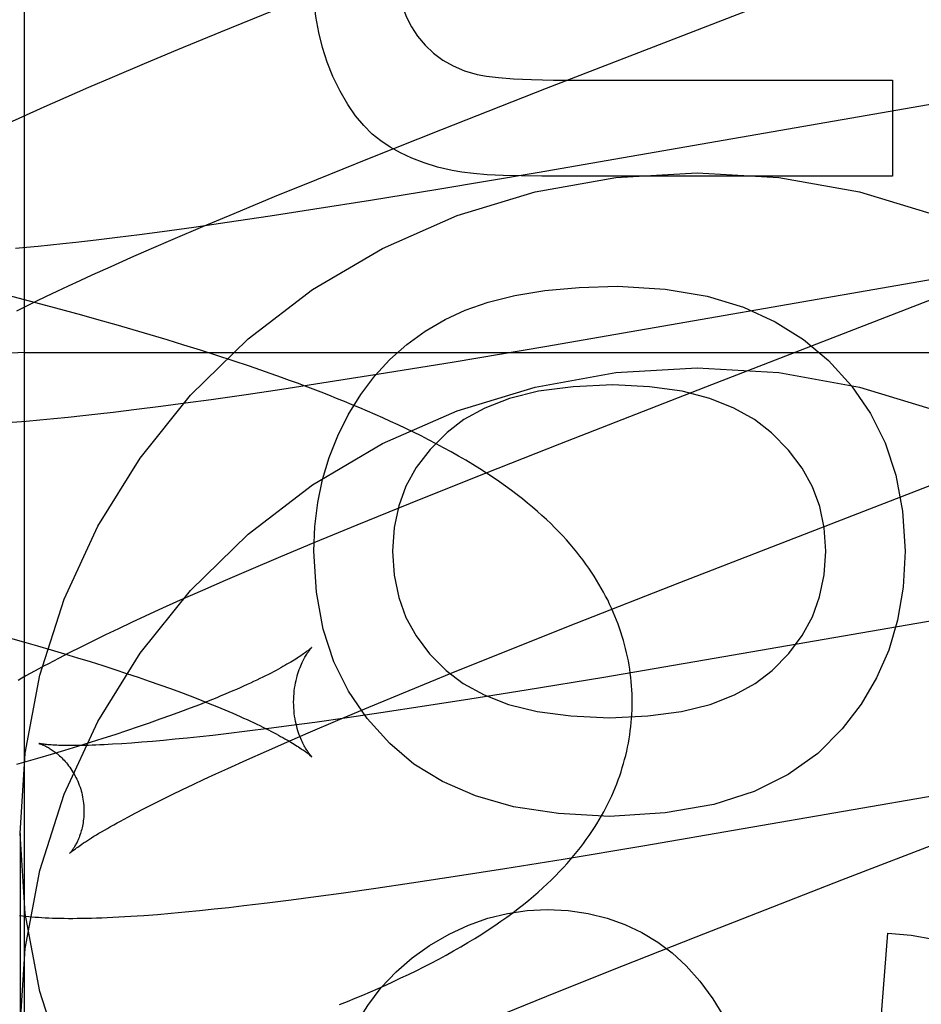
# Model space of a CAD drawing. Header units: inches. Extents: x 0 to 270, y 0 to 175.
# Tile 34 of 81: x 91.015 to 91.119, y 89.42 to 89.533. Entities that reach past the tile are written whole.
import ezdxf

# ---------------------------------------------------------------- set-up
doc = ezdxf.new("R2010")
doc.units = ezdxf.units.IN
doc.header["$LTSCALE"] = 14.8412698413
doc.header["$MEASUREMENT"] = 0
doc.linetypes.add('HIDDEN', pattern=[0.2, 0.1, -0.1])
doc.layers.add('DEFAULT_2', color=8, linetype='HIDDEN')

msp = doc.modelspace()

# ---------------------------------------------------------------- linework, layer by layer
at = {"layer": 'DEFAULT_2', "color": 8, "linetype": 'HIDDEN'}
for p, q in [((91.01585987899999, 86.1356756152), (91.01585987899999, 91.6361796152)), ((91.07597789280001, 89.52530978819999), (91.1115772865, 89.53910514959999)), ((91.0445738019, 89.5342766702), (91.03842820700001, 89.531775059)), ((91.03842820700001, 89.531775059), (91.03348013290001, 89.5297307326)), ((91.03348013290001, 89.5297307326), (91.0296483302, 89.5281249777)), ((91.0296483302, 89.5281249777), (91.0259382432, 89.5265476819)), ((91.0259382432, 89.5265476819), (91.023240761, 89.5253845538)), ((91.07968044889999, 89.5262382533), (91.1158400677, 89.5262382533)), ((91.1158400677, 89.5262382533), (91.1158400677, 89.5151878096)), ((91.023240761, 89.5253845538), (91.0206177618, 89.5242382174)), ((91.0639893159, 89.5206011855), (91.07597789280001, 89.52530978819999)), ((91.1305780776, 89.5252475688), (91.07490300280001, 89.5155761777)), ((91.0206177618, 89.5242382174), (91.01807426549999, 89.5231100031)), ((91.01807426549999, 89.5231100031), (91.01561913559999, 89.52200299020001)), ((91.01561913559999, 89.52200299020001), (91.0140267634, 89.5212741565)), ((91.055587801, 89.51725511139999), (91.0639893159, 89.5206011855)), ((91.04952535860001, 89.5148074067), (91.055587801, 89.51725511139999)), ((91.044661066, 89.5128176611), (91.04952535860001, 89.5148074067)), ((91.07490300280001, 89.5155761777), (91.06345272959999, 89.513645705)), ((91.1158400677, 89.5151878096), (91.07544443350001, 89.5151878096)), ((91.06345272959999, 89.513645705), (91.05570463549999, 89.51237610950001)), ((91.0399905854, 89.5108805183), (91.044661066, 89.5128176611)), ((91.05570463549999, 89.51237610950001), (91.04929302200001, 89.5113556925)), ((91.0364079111, 89.5093731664), (91.0399905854, 89.5108805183)), ((91.044141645, 89.5105606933), (91.03918793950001, 89.5098217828)), ((91.04929302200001, 89.5113556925), (91.044141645, 89.5105606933)), ((91.0353817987, 89.509274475), (91.03172686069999, 89.5087687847)), ((91.032973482, 89.50790729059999), (91.0364079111, 89.5093731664)), ((91.03918793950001, 89.5098217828), (91.0353817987, 89.509274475)), ((91.0265518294, 89.5080932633), (91.0241126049, 89.5077947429)), ((91.0290914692, 89.50841822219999), (91.0265518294, 89.5080932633)), ((91.03172686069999, 89.5087687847), (91.0290914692, 89.50841822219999)), ((91.0161005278, 89.5069368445), (91.014812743, 89.50682195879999)), ((91.01744229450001, 89.5070644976), (91.0161005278, 89.5069368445)), ((91.01883672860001, 89.50720486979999), (91.01744229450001, 89.5070644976)), ((91.0202824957, 89.50735787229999), (91.01883672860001, 89.50720486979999)), ((91.0217782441, 89.5075233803), (91.0202824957, 89.50735787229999)), ((91.0241126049, 89.5077947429), (91.0217782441, 89.5075233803)), ((91.028122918, 89.50579423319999), (91.0305013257, 89.50683728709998)), ((91.0305013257, 89.50683728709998), (91.032973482, 89.50790729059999)), ((91.0258426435, 89.5047797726), (91.028122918, 89.50579423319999)), ((91.0236647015, 89.5037955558), (91.0258426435, 89.5047797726)), ((91.07580647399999, 89.4955399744), (91.1316965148, 89.50524783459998)), ((91.02227173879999, 89.50315711), (91.0236647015, 89.5037955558)), ((91.0196330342, 89.5019252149), (91.02092745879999, 89.50253347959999)), ((91.02092745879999, 89.50253347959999), (91.02227173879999, 89.50315711)), ((91.01644731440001, 89.5007628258), (91.0134099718, 89.5015565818)), ((91.0171985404, 89.5007572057), (91.01838963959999, 89.5013329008)), ((91.01838963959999, 89.5013329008), (91.0196330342, 89.5019252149)), ((91.12203902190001, 89.5015951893), (91.0943021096, 89.49085963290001)), ((91.0149775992, 89.49965825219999), (91.01606087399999, 89.50019878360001)), ((91.01606087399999, 89.50019878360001), (91.0171985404, 89.5007572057)), ((91.0194658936, 89.4999568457), (91.01644731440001, 89.5007628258)), ((91.0224631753, 89.4991379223), (91.0194658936, 89.4999568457)), ((91.0244487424, 89.4985842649), (91.0224631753, 89.4991379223)), ((91.02642360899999, 89.49802406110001), (91.0244487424, 89.4985842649)), ((91.02838714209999, 89.49745699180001), (91.02642360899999, 89.49802406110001)), ((91.0303386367, 89.4968827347), (91.02838714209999, 89.49745699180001)), ((91.0322773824, 89.4963009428), (91.0303386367, 89.4968827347)), ((91.0342028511, 89.495711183), (91.0322773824, 89.4963009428)), ((91.0361147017, 89.4951129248), (91.0342028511, 89.495711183)), ((91.0653476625, 89.4937849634), (91.07580647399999, 89.4955399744)), ((91.01585987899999, 89.4948514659), (91.51585987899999, 89.4948514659)), ((91.03801258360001, 89.4945055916), (91.0361147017, 89.4951129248)), ((91.0398963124, 89.49388849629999), (91.03801258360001, 89.4945055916)), ((91.0417659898, 89.493260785), (91.0398963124, 89.49388849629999)), ((91.0436217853, 89.4926214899), (91.0417659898, 89.493260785)), ((91.05743042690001, 89.4924942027), (91.0653476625, 89.4937849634)), ((91.05084231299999, 89.4914530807), (91.05743042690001, 89.4924942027)), ((91.04551674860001, 89.49063895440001), (91.05084231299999, 89.4914530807)), ((91.0373545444, 89.4894521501), (91.04137747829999, 89.4900267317)), ((91.04137747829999, 89.4900267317), (91.04551674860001, 89.49063895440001)), ((91.0943021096, 89.49085963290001), (91.07749421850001, 89.4843034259)), ((91.0287699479, 89.4883113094), (91.0315583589, 89.488667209)), ((91.0315583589, 89.488667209), (91.0344196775, 89.4890477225)), ((91.0344196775, 89.4890477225), (91.0373545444, 89.4894521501)), ((91.02088027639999, 89.48740508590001), (91.0225636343, 89.48758376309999)), ((91.0225636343, 89.48758376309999), (91.0242895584, 89.4877759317)), ((91.0242895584, 89.4877759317), (91.0260550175, 89.48798099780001)), ((91.0260550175, 89.48798099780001), (91.0287699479, 89.4883113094)), ((91.0160356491, 89.4869485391), (91.0176269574, 89.4870879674)), ((91.0176269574, 89.4870879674), (91.0192382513, 89.4872400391)), ((91.0192382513, 89.4872400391), (91.02088027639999, 89.48740508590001)), ((91.07749421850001, 89.4843034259), (91.0676699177, 89.48041652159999)), ((91.1125448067, 89.4765785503), (91.1344022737, 89.4850479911)), ((91.0676699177, 89.48041652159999), (91.06026414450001, 89.4774449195)), ((91.06026414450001, 89.4774449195), (91.0541265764, 89.4749459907)), ((91.0913633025, 89.46836037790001), (91.1125448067, 89.4765785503)), ((91.0541265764, 89.4749459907), (91.049185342, 89.4729039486)), ((91.049185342, 89.4729039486), (91.04535902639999, 89.47130002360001)), ((91.04535902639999, 89.47130002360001), (91.04165444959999, 89.4697245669)), ((91.04165444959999, 89.4697245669), (91.03896054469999, 89.4685625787)), ((91.03896054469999, 89.4685625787), (91.0363429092, 89.4674181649)), ((91.0794151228, 89.46366559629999), (91.0913633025, 89.46836037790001)), ((91.14520226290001, 89.46825778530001), (91.0953058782, 89.4595761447)), ((91.0363429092, 89.4674181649), (91.0338026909, 89.4662909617)), ((91.0338026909, 89.4662909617), (91.0313437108, 89.4651817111)), ((91.0313437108, 89.4651817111), (91.0297540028, 89.464453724)), ((91.0282011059, 89.46373325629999), (91.0266781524, 89.4630166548)), ((91.0297540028, 89.464453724), (91.0282011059, 89.46373325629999)), ((91.0266781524, 89.4630166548), (91.02518222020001, 89.462301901)), ((91.0710462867, 89.4603305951), (91.0794151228, 89.46366559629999)), ((91.0132979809, 89.4622174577), (91.015753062, 89.4615211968)), ((91.015753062, 89.4615211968), (91.0173528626, 89.4610581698)), ((91.0237249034, 89.46159388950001), (91.0223274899, 89.46090264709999)), ((91.02518222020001, 89.462301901), (91.0237249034, 89.46159388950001)), ((91.0173528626, 89.4610581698), (91.0189215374, 89.4605964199)), ((91.0189215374, 89.4605964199), (91.0204578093, 89.4601362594)), ((91.0223274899, 89.46090264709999), (91.02100690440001, 89.4602367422)), ((91.0650097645, 89.4578916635), (91.0710462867, 89.4603305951)), ((91.02100690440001, 89.4602367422), (91.01976828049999, 89.459599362)), ((91.0204578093, 89.4601362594), (91.0219605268, 89.4596779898)), ((91.0219605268, 89.4596779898), (91.02342862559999, 89.4592219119)), ((91.02342862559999, 89.4592219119), (91.0248611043, 89.4587683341)), ((91.0953058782, 89.4595761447), (91.0825873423, 89.457412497)), ((91.0248611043, 89.4587683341), (91.0262570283, 89.45831757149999)), ((91.0262570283, 89.45831757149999), (91.0276155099, 89.45786995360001)), ((91.0276155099, 89.45786995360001), (91.0289357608, 89.4574258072)), ((91.0289357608, 89.4574258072), (91.0302171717, 89.45698542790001)), ((91.0302171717, 89.45698542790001), (91.03145878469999, 89.45654926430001)), ((91.0601677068, 89.4559094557), (91.0650097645, 89.4578916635)), ((91.0825873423, 89.457412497), (91.0736373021, 89.45593232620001)), ((91.03145878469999, 89.45654926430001), (91.03265873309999, 89.4561181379)), ((91.03265873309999, 89.4561181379), (91.0338153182, 89.4556928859)), ((91.055519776, 89.4539799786), (91.0601677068, 89.4559094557)), ((91.0736373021, 89.45593232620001), (91.0671541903, 89.4548906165)), ((91.0338153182, 89.4556928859), (91.0349283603, 89.4552738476)), ((91.0349283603, 89.4552738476), (91.0359983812, 89.45486112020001)), ((91.037031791, 89.4546702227), (91.0360051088, 89.4542641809)), ((91.0671541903, 89.4548906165), (91.0619334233, 89.4540754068)), ((91.0349350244, 89.45385136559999), (91.0338215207, 89.4534320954)), ((91.0360051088, 89.4542641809), (91.0349350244, 89.45385136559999)), ((91.0519553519, 89.4524788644), (91.055519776, 89.4539799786)), ((91.0619334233, 89.4540754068), (91.0569017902, 89.45331418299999)), ((91.03146529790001, 89.4525757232), (91.03022443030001, 89.4521397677)), ((91.03266469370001, 89.4530067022), (91.03146529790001, 89.4525757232)), ((91.0338215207, 89.4534320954), (91.03266469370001, 89.4530067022)), ((91.0485392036, 89.45101927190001), (91.0519553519, 89.4524788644)), ((91.0530270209, 89.4527475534), (91.0492979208, 89.45222130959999)), ((91.0569017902, 89.45331418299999), (91.0530270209, 89.4527475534)), ((91.02762268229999, 89.45125510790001), (91.0262641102, 89.45080741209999)), ((91.02894317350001, 89.4516993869), (91.02762268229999, 89.45125510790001)), ((91.03022443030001, 89.4521397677), (91.02894317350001, 89.4516993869)), ((91.0440013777, 89.4515128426), (91.04149675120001, 89.4511969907)), ((91.0466033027, 89.4518545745), (91.0440013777, 89.4515128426)), ((91.0492979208, 89.45222130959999), (91.0466033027, 89.4518545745)), ((91.02486833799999, 89.4503566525), (91.02343602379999, 89.449903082)), ((91.0262641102, 89.45080741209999), (91.02486833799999, 89.4503566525)), ((91.03187788, 89.4501444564), (91.03059125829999, 89.4500297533)), ((91.0332184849, 89.45027191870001), (91.03187788, 89.4501444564)), ((91.03461174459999, 89.4504120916), (91.0332184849, 89.45027191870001)), ((91.0360562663, 89.4505648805), (91.03461174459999, 89.4504120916)), ((91.03755073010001, 89.45073016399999), (91.0360562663, 89.4505648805)), ((91.0390938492, 89.45090779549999), (91.03755073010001, 89.45073016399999)), ((91.04149675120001, 89.4511969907), (91.0390938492, 89.45090779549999)), ((91.0460807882, 89.4499540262), (91.0485392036, 89.45101927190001)), ((91.0204649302, 89.44898856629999), (91.0189284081, 89.4485282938)), ((91.0219678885, 89.44944694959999), (91.0204649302, 89.44898856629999)), ((91.02343602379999, 89.449903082), (91.0219678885, 89.44944694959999)), ((91.0281848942, 89.44983855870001), (91.0270681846, 89.4497619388)), ((91.02935981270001, 89.4499278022), (91.0281848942, 89.44983855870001)), ((91.03059125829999, 89.4500297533), (91.02935981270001, 89.4499278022)), ((91.0437160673, 89.44891574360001), (91.0460807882, 89.4499540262)), ((91.0189284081, 89.4485282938), (91.0173596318, 89.44806647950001)), ((91.0392849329, 89.4469266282), (91.0414493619, 89.4479060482)), ((91.0414493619, 89.4479060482), (91.0437160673, 89.44891574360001)), ((91.03790087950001, 89.4462913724), (91.0392849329, 89.4469266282)), ((91.0870907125, 89.43798673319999), (91.1432103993, 89.4477225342)), ((91.0352797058, 89.44506583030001), (91.0365654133, 89.445670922)), ((91.0365654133, 89.445670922), (91.03790087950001, 89.4462913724)), ((91.0328624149, 89.443904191), (91.0340449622, 89.4444767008)), ((91.0340449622, 89.4444767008), (91.0352797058, 89.44506583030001)), ((91.13770352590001, 89.4447550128), (91.1099826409, 89.4340257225)), ((91.03065813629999, 89.44281155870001), (91.0317331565, 89.44334893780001)), ((91.0317331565, 89.44334893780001), (91.0328624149, 89.443904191)), ((91.0286759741, 89.4417939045), (91.0296385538, 89.44229285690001)), ((91.0296385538, 89.44229285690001), (91.03065813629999, 89.44281155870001)), ((91.027771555, 89.4413156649), (91.0286759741, 89.4417939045)), ((91.015359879, 89.4394288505), (91.015359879, 89.4169368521)), ((91.0778978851, 89.4364609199), (91.0870907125, 89.43798673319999)), ((91.0657395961, 89.4345234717), (91.0711859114, 89.43537784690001)), ((91.0711859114, 89.43537784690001), (91.0778978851, 89.4364609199)), ((91.060447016, 89.4337189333), (91.0657395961, 89.4345234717)), ((91.052342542, 89.4325490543), (91.05633575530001, 89.43311491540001)), ((91.05633575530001, 89.43311491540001), (91.060447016, 89.4337189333)), ((91.1099826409, 89.4340257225), (91.09319018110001, 89.4274749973)), ((91.046591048, 89.4317777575), (91.0494297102, 89.432151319)), ((91.0494297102, 89.432151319), (91.052342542, 89.4325490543)), ((91.03769339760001, 89.4307213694), (91.0393959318, 89.4309075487)), ((91.0393959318, 89.4309075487), (91.0411389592, 89.4311067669)), ((91.0411389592, 89.4311067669), (91.0438265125, 89.43142915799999)), ((91.0438265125, 89.43142915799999), (91.046591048, 89.4317777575)), ((91.0311613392, 89.430102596), (91.0327601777, 89.430237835)), ((91.0327601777, 89.430237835), (91.0343822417, 89.4303866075)), ((91.0343822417, 89.4303866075), (91.0360245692, 89.43054781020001)), ((91.0360245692, 89.43054781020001), (91.03769339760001, 89.4307213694)), ((91.09319018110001, 89.4274749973), (91.0833763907, 89.42359176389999)), ((91.1144280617, 89.41653161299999), (91.1152875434, 89.42795035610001)), ((91.0833763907, 89.42359176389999), (91.0759792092, 89.4206231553)), ((91.0759792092, 89.4206231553), (91.06984905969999, 89.4181268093))]:
    msp.add_line(p, q, dxfattribs=at)
for points in [[(91.0586845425, 89.53968302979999), (91.0587703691, 89.53793423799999), (91.0589901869, 89.5363336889), (91.0593492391, 89.53488706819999), (91.0598317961, 89.5335773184), (91.060422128, 89.5323873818), (91.061125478, 89.5313229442)], [(91.0513789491, 89.5266680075), (91.05072194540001, 89.5282948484), (91.05017832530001, 89.52998662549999), (91.0497461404, 89.5317389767), (91.0494312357, 89.5335649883), (91.04923945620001, 89.5354777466), (91.04916885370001, 89.5374728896)], [(91.061125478, 89.5313229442), (91.06201020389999, 89.5302618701), (91.0629878, 89.5293345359), (91.0640467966, 89.5285454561), (91.0652216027, 89.52788108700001), (91.0665466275, 89.52732788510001), (91.06801040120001, 89.5268903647)], [(91.05690418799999, 89.51923961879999), (91.05591199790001, 89.5200318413), (91.054945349, 89.52099640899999), (91.0540014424, 89.5221277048), (91.053088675, 89.52344258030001), (91.0522154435, 89.52495788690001), (91.0513789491, 89.5266680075)], [(91.06801040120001, 89.5268903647), (91.06905781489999, 89.5266922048), (91.0704507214, 89.5265296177), (91.07217642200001, 89.52640240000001), (91.0742730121, 89.52631116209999), (91.0767785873, 89.5262565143), (91.07968044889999, 89.5262382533)], [(91.065120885, 89.51581343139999), (91.0634368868, 89.5162198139), (91.06188185, 89.5166962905), (91.0604587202, 89.51724683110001), (91.05915866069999, 89.51785952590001), (91.0579728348, 89.51852246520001), (91.05690418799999, 89.51923961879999)], [(91.015359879, 89.4394288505), (91.0159429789, 89.44867367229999), (91.01762641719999, 89.4576537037), (91.0204344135, 89.46643129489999), (91.024294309, 89.47481939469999), (91.02917224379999, 89.4826858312), (91.0349760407, 89.4899283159), (91.0416404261, 89.496426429), (91.04905082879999, 89.5021023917), (91.057114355, 89.5068545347), (91.06570069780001, 89.5106341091), (91.0746947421, 89.51336410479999), (91.0839580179, 89.5150276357), (91.09335987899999, 89.5155768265), (91.10276174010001, 89.5150276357), (91.1120250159, 89.51336410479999), (91.1210190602, 89.5106341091)], [(91.07544443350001, 89.5151878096), (91.07307724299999, 89.5152053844), (91.0709769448, 89.5152577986), (91.0691512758, 89.5153452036), (91.06757702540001, 89.5154671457), (91.06623098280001, 89.5156231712), (91.065120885, 89.51581343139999)], [(91.0643325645, 89.4986734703), (91.066614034, 89.4997419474), (91.06928655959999, 89.50065008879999), (91.072332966, 89.5014103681), (91.07580477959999, 89.5019853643), (91.0797535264, 89.50233765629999), (91.0841620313, 89.50247971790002)], [(91.0841620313, 89.50247971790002), (91.08963902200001, 89.502142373), (91.09449307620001, 89.50135048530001), (91.09867558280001, 89.50008574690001), (91.1023323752, 89.4984030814), (91.10560928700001, 89.49635741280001), (91.10845770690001, 89.49393043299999)], [(91.05315932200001, 89.48768438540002), (91.0546012, 89.49002181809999), (91.05620290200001, 89.492147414), (91.0579566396, 89.49405229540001), (91.0598857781, 89.4957630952), (91.0620136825, 89.49730644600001), (91.0643325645, 89.4986734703)], [(91.10845770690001, 89.49393043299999), (91.1111248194, 89.490994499), (91.1133111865, 89.4878153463), (91.11501279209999, 89.4844366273), (91.11624168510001, 89.48072738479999), (91.1170099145, 89.4765566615), (91.1173134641, 89.47196810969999)], [(91.015359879, 89.4169368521), (91.0159429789, 89.42618167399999), (91.01762641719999, 89.4351617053), (91.0204344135, 89.44393929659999), (91.024294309, 89.45232739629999), (91.02917224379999, 89.4601938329), (91.0349760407, 89.4674363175), (91.0416404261, 89.4739344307), (91.04905082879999, 89.47961039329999), (91.057114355, 89.4843625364), (91.06570069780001, 89.4881421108), (91.0746947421, 89.49087210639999), (91.0839580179, 89.4925356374), (91.09335987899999, 89.4930848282), (91.10276174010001, 89.4925356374), (91.1120250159, 89.49087210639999), (91.1210190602, 89.4881421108)], [(91.08585875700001, 89.4545613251), (91.0858548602, 89.4550071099), (91.0858419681, 89.4554865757), (91.085820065, 89.4559657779), (91.0857891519, 89.4564446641), (91.0857492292, 89.45692314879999), (91.0857002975, 89.4574011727), (91.0856423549, 89.45787868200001), (91.0855754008, 89.4583555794), (91.0854994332, 89.4588317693), (91.085414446, 89.4593072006), (91.0853204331, 89.4597818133), (91.08521738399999, 89.4602555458), (91.0851052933, 89.4607283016), (91.0849841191, 89.4612001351), (91.0848538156, 89.4616710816), (91.0847143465, 89.46214110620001), (91.08456566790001, 89.4626101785), (91.08440771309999, 89.4630783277), (91.0842404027, 89.4635455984), (91.08406368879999, 89.4640119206), (91.0838775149, 89.46447723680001), (91.08368178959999, 89.46494156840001), (91.0834764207, 89.46540492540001), (91.0832613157, 89.465867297), (91.08303639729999, 89.4663286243), (91.08280146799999, 89.46678907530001), (91.0825563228, 89.46724879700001), (91.0823008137, 89.4677077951), (91.0820347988, 89.4681660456), (91.0817579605, 89.4686237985), (91.08147008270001, 89.46908110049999), (91.0811705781, 89.46953853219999), (91.080858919, 89.46999648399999), (91.08053440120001, 89.4704555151), (91.08019620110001, 89.4709162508), (91.07984380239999, 89.47137881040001), (91.0794763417, 89.4718437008), (91.0790937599, 89.4723103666), (91.0786957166, 89.4727786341), (91.07828218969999, 89.47324797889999), (91.07785313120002, 89.4737179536), (91.0774083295, 89.4741883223), (91.0769477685, 89.4746586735), (91.07647081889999, 89.4751292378), (91.07597709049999, 89.4755999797), (91.0754656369, 89.47607136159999), (91.0749358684, 89.47654346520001), (91.07438594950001, 89.4770174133), (91.0738143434, 89.47749392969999), (91.0732188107, 89.47797418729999), (91.072596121, 89.4784599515), (91.0719467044, 89.4789500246), (91.0712694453, 89.4794444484), (91.0705657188, 89.4799415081), (91.0698364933, 89.48043996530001), (91.0690825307, 89.480938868), (91.06830441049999, 89.4814375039), (91.06750438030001, 89.4819342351), (91.0666841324, 89.4824279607), (91.0658471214, 89.4829167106), (91.06499680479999, 89.4833987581), (91.0641366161, 89.4838726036), (91.0632713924, 89.4843361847), (91.0624021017, 89.4847896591), (91.06153193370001, 89.4852320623), (91.0606598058, 89.4856646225), (91.05978568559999, 89.4860879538), (91.05890943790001, 89.48650266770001), (91.0580308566, 89.486909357), (91.0571499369, 89.4873084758), (91.0562665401, 89.4877005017), (91.05538071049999, 89.48808579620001), (91.0544924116, 89.4884647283), (91.05360163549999, 89.4888376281), (91.05270834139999, 89.48920481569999), (91.0518124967, 89.4895665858), (91.0509140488, 89.4899232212), (91.05001292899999, 89.49027499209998), (91.0491090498, 89.4906221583), (91.0482023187, 89.4909649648), (91.04729261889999, 89.49130365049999), (91.0463798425, 89.4916384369), (91.04546383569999, 89.49196954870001), (91.0436217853, 89.4926214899)], [(91.0836095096, 89.4911222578), (91.07905528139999, 89.4909044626), (91.0750831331, 89.4903849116), (91.0717232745, 89.489541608), (91.0688850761, 89.4884405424), (91.0664779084, 89.4871477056), (91.0645319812, 89.48564110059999)], [(91.1019041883, 89.4855970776), (91.099934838, 89.4871358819), (91.09756391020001, 89.48844755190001), (91.0948198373, 89.48955087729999), (91.0916173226, 89.4903894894), (91.08787106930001, 89.49090701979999), (91.0836095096, 89.4911222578)], [(91.04916885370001, 89.47196810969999), (91.0492893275, 89.47480953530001), (91.0496278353, 89.4775550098), (91.0501845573, 89.48019784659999), (91.0509589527, 89.4827581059), (91.0519504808, 89.4852558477), (91.05315932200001, 89.48768438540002)], [(91.01445522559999, 89.4868219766), (91.0160356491, 89.4869485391)], [(91.0645319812, 89.48564110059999), (91.0625678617, 89.48366317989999), (91.0609856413, 89.481593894), (91.059799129, 89.47946042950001), (91.0589668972, 89.47718122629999), (91.0584475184, 89.4746747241), (91.0582548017, 89.47196810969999)], [(91.10816612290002, 89.47196810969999), (91.1079773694, 89.47463299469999), (91.1074616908, 89.47711403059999), (91.1066331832, 89.4793863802), (91.1054495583, 89.48152455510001), (91.10386852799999, 89.4836030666), (91.1019041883, 89.4855970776)], [(91.0579330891, 89.44979041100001), (91.0553178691, 89.4526667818), (91.05316470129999, 89.4558226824), (91.0514738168, 89.4592127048), (91.05024452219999, 89.46297307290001), (91.0494761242, 89.46724001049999), (91.04916885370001, 89.47196810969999)], [(91.0582548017, 89.47196810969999), (91.0584495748, 89.46919072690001), (91.0589669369, 89.4666348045), (91.0597957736, 89.4643270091), (91.06096942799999, 89.4621873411), (91.0625212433, 89.4601358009), (91.0644401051, 89.458199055)], [(91.1019673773, 89.4582143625), (91.10388948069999, 89.4601675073), (91.105444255, 89.4622292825), (91.1066206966, 89.4643743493), (91.1074518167, 89.4666787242), (91.1079706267, 89.46921842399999), (91.10816612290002, 89.47196810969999)], [(91.1173134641, 89.47196810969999), (91.11706589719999, 89.46782536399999), (91.11643433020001, 89.4640096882), (91.11541940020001, 89.46055511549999), (91.1140191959, 89.4573595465), (91.1122318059, 89.4543208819), (91.1100578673, 89.4514731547)], [(91.0489586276, 89.4608702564), (91.0489545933, 89.46086629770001), (91.0489447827, 89.4608568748), (91.0489289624, 89.4608420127), (91.04890699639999, 89.4608218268), (91.0488787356, 89.46079641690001), (91.04884398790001, 89.46076584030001), (91.0488025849, 89.46073017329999), (91.0487543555, 89.4606894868), (91.0486991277, 89.4606438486), (91.0486367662, 89.4605933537), (91.048567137, 89.4605380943), (91.0484900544, 89.46047812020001), (91.0484053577, 89.4604134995), (91.04831281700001, 89.4603442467), (91.0482122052, 89.4602703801), (91.0481033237, 89.4601919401), (91.0479859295, 89.4601089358), (91.0478599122, 89.4600214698), (91.047725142, 89.45992962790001), (91.0475814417, 89.4598334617), (91.0474286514, 89.4597330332), (91.0472665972, 89.4596283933), (91.0470951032, 89.4595195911), (91.04691402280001, 89.4594066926), (91.04672318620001, 89.45928974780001), (91.04652250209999, 89.4591688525), (91.0463118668, 89.45904409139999), (91.0460911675, 89.45891554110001), (91.0458603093, 89.4587832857), (91.0456191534, 89.45864738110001), (91.04536758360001, 89.4585078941), (91.04510545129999, 89.45836487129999), (91.04483261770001, 89.45821836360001), (91.0445489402, 89.4580684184), (91.04425426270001, 89.4579150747), (91.04394848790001, 89.4577584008), (91.0436314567, 89.4575984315), (91.0433032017, 89.4574352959), (91.0429636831, 89.4572690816), (91.0426130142, 89.45709994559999), (91.04225133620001, 89.45692805), (91.0418786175, 89.4567534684), (91.04149497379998, 89.4565763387), (91.04110015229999, 89.4563966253), (91.04069397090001, 89.45621432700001), (91.0402763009, 89.4560294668), (91.0398468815, 89.4558420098), (91.0394059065, 89.4556521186), (91.03895345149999, 89.45545989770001), (91.03848967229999, 89.4552654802), (91.0380147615, 89.4550690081), (91.0375287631, 89.4548705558), (91.037031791, 89.4546702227)], [(91.04685875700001, 89.454561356), (91.0468633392, 89.4548830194), (91.0468777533, 89.4552161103), (91.04690161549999, 89.4555441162), (91.046934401, 89.4558656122), (91.0469754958, 89.45617950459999), (91.0470242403, 89.45648491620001), (91.0470798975, 89.4567809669), (91.04714169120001, 89.4570669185), (91.0472087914, 89.4573420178), (91.04728037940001, 89.45760579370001), (91.0473555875, 89.4578577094), (91.0474336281, 89.458097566), (91.04751365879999, 89.4583250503), (91.0475949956, 89.45854029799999), (91.0476768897, 89.4587432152), (91.04775888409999, 89.4589343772), (91.04784051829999, 89.459114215), (91.0479213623, 89.4592831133), (91.0480010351, 89.4594414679), (91.0480791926, 89.4595896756), (91.0481555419, 89.4597281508), (91.04822977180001, 89.45985720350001), (91.04830162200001, 89.45997717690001), (91.0483708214, 89.4600883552), (91.04843714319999, 89.46019104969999), (91.0485003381, 89.46028549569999), (91.0485601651, 89.46037191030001), (91.04861648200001, 89.46045062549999), (91.04866918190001, 89.4605219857), (91.0487180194, 89.460586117), (91.04876276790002, 89.4606431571), (91.0488033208, 89.46069337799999), (91.0488395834, 89.4607370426), (91.0488713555, 89.4607742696), (91.04889847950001, 89.4608052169), (91.04892076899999, 89.4608299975), (91.0489380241, 89.4608487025), (91.0489501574, 89.46086153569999), (91.0489570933, 89.46086870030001)], [(91.01976828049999, 89.459599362), (91.019178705, 89.45929109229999), (91.0186082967, 89.45898955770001), (91.0180565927, 89.458694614), (91.01752313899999, 89.45840612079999), (91.01700742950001, 89.4581239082), (91.01650906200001, 89.45784786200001), (91.0160272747, 89.45757766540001), (91.0155614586, 89.45731307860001), (91.0151108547, 89.4570537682)], [(91.0644401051, 89.458199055), (91.06639620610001, 89.45668675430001), (91.0687943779, 89.4553948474), (91.071607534, 89.4543032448), (91.0749169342, 89.45347221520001), (91.0788038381, 89.45296202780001), (91.0832411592, 89.45275259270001)], [(91.0832411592, 89.45275259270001), (91.0876681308, 89.4529616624), (91.09154184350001, 89.4534721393), (91.0948333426, 89.4543036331), (91.0976294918, 89.4553973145), (91.1000171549, 89.4566943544), (91.1019673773, 89.4582143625)], [(91.0359983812, 89.45486112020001), (91.03702540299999, 89.45445500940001), (91.0375226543, 89.454254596), (91.0380090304, 89.4540560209), (91.0384842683, 89.45385944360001), (91.0389481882, 89.4536649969), (91.0394006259, 89.4534728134), (91.039841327, 89.4532830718), (91.04027046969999, 89.4530957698), (91.04068807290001, 89.452910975), (91.0410943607, 89.4527286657), (91.0414895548, 89.4525488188), (91.0418736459, 89.452371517), (91.0422467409, 89.4521967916), (91.04260872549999, 89.45202478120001), (91.04295955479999, 89.4518555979), (91.0432991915, 89.4516893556), (91.04362759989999, 89.4515261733), (91.0439447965, 89.45136614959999), (91.0442507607, 89.45120940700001), (91.0445456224, 89.4510559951), (91.0448294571, 89.4509059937), (91.0451024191, 89.4507594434), (91.04536464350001, 89.4506163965), (91.0456162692, 89.4504769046), (91.0458574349, 89.4503410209), (91.04608828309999, 89.4502087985), (91.04630896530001, 89.4500802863), (91.0465195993, 89.4499555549), (91.0467203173, 89.4498346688), (91.0469112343, 89.4497177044), (91.0470924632, 89.4496047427), (91.0472641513, 89.4494958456), (91.0474264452, 89.4493910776), (91.04757947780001, 89.4492905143), (91.0477233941, 89.449194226), (91.0478583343, 89.449102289), (91.04798444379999, 89.4490147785), (91.04810188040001, 89.4489317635), (91.048210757, 89.4488533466), (91.04831135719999, 89.44877950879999), (91.04840391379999, 89.448710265), (91.0484886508, 89.4486456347), (91.0485658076, 89.44858562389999), (91.0486355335, 89.44853030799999), (91.0486980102, 89.44847973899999), (91.0489485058, 89.4482622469)], [(91.0489485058, 89.4482622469), (91.0489544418, 89.4482565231), (91.04895859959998, 89.448252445), (91.0489503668, 89.4482609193), (91.04893834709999, 89.4482736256), (91.0489212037, 89.4482921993), (91.0488990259, 89.44831684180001), (91.0488720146, 89.4483476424), (91.0488403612, 89.4483847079), (91.0488042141, 89.4484282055), (91.04876377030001, 89.448478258), (91.04871910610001, 89.4485351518), (91.0486703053, 89.4485991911), (91.0486176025, 89.4486705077), (91.0485612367, 89.4487492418), (91.04850134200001, 89.44883570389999), (91.0484380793, 89.44893020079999), (91.0483717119, 89.4490329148), (91.04830251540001, 89.4491440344), (91.04823071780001, 89.4492638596), (91.04815661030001, 89.4493926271), (91.0480804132, 89.4495307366), (91.04800240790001, 89.4496785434), (91.0479228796, 89.4498364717), (91.0478421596, 89.4500049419), (91.04776062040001, 89.4501843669), (91.0476786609, 89.45037520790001), (91.0475968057, 89.45057774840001), (91.04751557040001, 89.4507923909), (91.04743564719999, 89.4510191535), (91.0473577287, 89.4512581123), (91.0472825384, 89.4515093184), (91.0472107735, 89.4517729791), (91.047143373, 89.4520484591), (91.0470811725, 89.4523354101), (91.0470251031, 89.45263280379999), (91.0469759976, 89.452939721), (91.04693463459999, 89.453255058), (91.0469016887, 89.4535777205), (91.0468777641, 89.4539063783), (91.0468633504, 89.4542392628), (91.04685875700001, 89.45456131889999)], [(91.0521609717, 89.4196960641), (91.0530523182, 89.4200584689), (91.05394081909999, 89.4204262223), (91.0548264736, 89.4207996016), (91.0557094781, 89.4211789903), (91.0565898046, 89.42156470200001), (91.057467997, 89.4219573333), (91.05834436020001, 89.4223574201), (91.0592193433, 89.4227656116), (91.0600933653, 89.42318260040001), (91.06096653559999, 89.4236089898), (91.0618400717, 89.42404600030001), (91.0627108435, 89.4244927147), (91.0635775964, 89.4249491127), (91.06443659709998, 89.42541380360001), (91.0652850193, 89.42588573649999), (91.0661201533, 89.4263637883), (91.06693945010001, 89.426846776), (91.06774090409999, 89.42733368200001), (91.0685224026, 89.4278232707), (91.0692828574, 89.4283148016), (91.0700210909, 89.42880736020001), (91.07073606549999, 89.4292999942), (91.07142693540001, 89.42979174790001), (91.0720926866, 89.430281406), (91.0727317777, 89.43076718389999), (91.0733456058, 89.4312494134), (91.0739341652, 89.4317273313), (91.0744999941, 89.4322022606), (91.0750450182, 89.4326751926), (91.0755702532, 89.43314644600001), (91.07607704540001, 89.43361671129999), (91.0765658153, 89.43408588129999), (91.07703718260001, 89.4345540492), (91.0774916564, 89.4350212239), (91.0779297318, 89.4354874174), (91.0783518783, 89.4359526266), (91.0787585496, 89.4364168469), (91.0791501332, 89.4368800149), (91.079526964, 89.437342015), (91.07988952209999, 89.43780291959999), (91.0802381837, 89.4382626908), (91.0805734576, 89.43872149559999), (91.0808957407, 89.43917939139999), (91.0812055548, 89.4396366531), (91.0815033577, 89.4400935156), (91.0817895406, 89.44055016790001), (91.0820644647, 89.4410068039), (91.0823284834, 89.44146365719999), (91.08258195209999, 89.44192101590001), (91.08282506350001, 89.4423789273), (91.08305801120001, 89.4428374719), (91.0832810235, 89.4432968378), (91.08349433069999, 89.4437572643), (91.0836980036, 89.4442186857), (91.08389213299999, 89.44468109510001), (91.0840768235, 89.4451445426), (91.0842521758, 89.4456090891), (91.08441824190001, 89.4460746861), (91.0845750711, 89.446541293), (91.08472272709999, 89.4470089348), (91.0848612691, 89.4474776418), (91.0849907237, 89.44794734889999), (91.0851111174, 89.44841800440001), (91.0852224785, 89.4488895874), (91.0853248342, 89.4493620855), (91.0854181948, 89.4498354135), (91.085502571, 89.4503094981), (91.0855779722, 89.45078428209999), (91.0856444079, 89.45125971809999), (91.08570188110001, 89.4517356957), (91.0857503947, 89.4522121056), (91.08578995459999, 89.4526888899), (91.08582056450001, 89.4531659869), (91.0858422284, 89.45364329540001), (91.0858549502, 89.45412074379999), (91.08585875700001, 89.45456134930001)], [(91.1100578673, 89.4514731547), (91.107244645, 89.4486340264), (91.1038385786, 89.4462324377), (91.0999049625, 89.4442437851), (91.0952479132, 89.4427418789), (91.0896715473, 89.4418005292), (91.0832411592, 89.44139513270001)], [(91.0175478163, 89.4497825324), (91.0175348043, 89.4497853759), (91.01752400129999, 89.44978784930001), (91.0175288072, 89.4497865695), (91.0175435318, 89.44978256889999), (91.0175659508, 89.4497761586), (91.0175956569, 89.4497672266), (91.01763239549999, 89.44975562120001), (91.0176759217, 89.44974119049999), (91.01772584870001, 89.4497238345), (91.0177818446, 89.4497034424), (91.0178435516, 89.44967992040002), (91.01791062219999, 89.44965318), (91.0179827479, 89.4496231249), (91.0180595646, 89.4495896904), (91.01814093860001, 89.4495527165), (91.0182267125, 89.44951205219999), (91.0183166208, 89.4494675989), (91.0184104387, 89.4494192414), (91.0185079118, 89.4493668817), (91.0186087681, 89.4493104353), (91.0187128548, 89.4492497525), (91.0188199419, 89.44918472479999), (91.0189299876, 89.44911512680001), (91.0190429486, 89.44904072), (91.0191585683, 89.4489613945), (91.01927662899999, 89.44887701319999), (91.0193969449, 89.4487874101), (91.01951925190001, 89.4486924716), (91.0196435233, 89.44859188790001), (91.0197697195, 89.4484853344), (91.01989752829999, 89.4483726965), (91.0200267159, 89.44825378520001), (91.02015693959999, 89.44812850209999), (91.0202878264, 89.4479967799), (91.0204191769, 89.44785837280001), (91.02055079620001, 89.4477130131), (91.0206822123, 89.4475607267), (91.02081302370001, 89.4474014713), (91.0209427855, 89.4472352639), (91.0210710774, 89.447062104), (91.0211974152, 89.4468821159), (91.0213213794, 89.4466953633), (91.0214423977, 89.44650217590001), (91.0215599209, 89.44630292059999), (91.0216735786, 89.4460977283), (91.0217830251, 89.44588673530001), (91.0218877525, 89.44567044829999), (91.0219873, 89.445449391), (91.0220813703, 89.4452238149), (91.0221696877, 89.4449939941), (91.0222519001, 89.4447605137), (91.0223276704, 89.4445240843), (91.0223878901, 89.4443174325)], [(91.0270681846, 89.4497619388), (91.0260112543, 89.4496977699), (91.02550558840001, 89.4496702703), (91.0250152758, 89.4496457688), (91.02454045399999, 89.4496242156), (91.02408121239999, 89.4496055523), (91.0236377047, 89.4495897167), (91.0232100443, 89.4495766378), (91.0227983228, 89.44956623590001), (91.0224026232, 89.44955842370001), (91.02202296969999, 89.44955310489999), (91.02165937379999, 89.4495501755), (91.0213118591, 89.44954952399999), (91.0209803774, 89.44955103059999), (91.02066505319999, 89.4495545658), (91.0203659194, 89.44955998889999), (91.0200830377, 89.44956714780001), (91.0198164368, 89.4495758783), (91.0195660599, 89.4495860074), (91.019331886, 89.4495973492), (91.01911366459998, 89.4496097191), (91.01891123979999, 89.4496229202), (91.0187242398, 89.44963676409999), (91.0185523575, 89.44965105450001), (91.01839524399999, 89.4496655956), (91.0182525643, 89.44968018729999), (91.0181239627, 89.44969462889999), (91.0180091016, 89.4497087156), (91.0179075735, 89.44972224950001), (91.01781900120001, 89.4497350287), (91.0177429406, 89.4497468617), (91.0176789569, 89.44975755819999), (91.0176266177, 89.4497669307), (91.01758554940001, 89.44977478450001), (91.017555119, 89.44978098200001), (91.0175478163, 89.4497825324)], [(91.0832411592, 89.44139513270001), (91.0773508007, 89.44172483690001), (91.07218342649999, 89.4425064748), (91.0677897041, 89.4437626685), (91.0640176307, 89.4454255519), (91.06071520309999, 89.4474272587), (91.0579330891, 89.44979041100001)], [(91.0173596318, 89.44806647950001), (91.0157599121, 89.4476034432), (91.01494884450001, 89.4473715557)], [(91.0223878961, 89.4443174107), (91.0224435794, 89.4441069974), (91.0225005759, 89.4438657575), (91.02255055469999, 89.44362372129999), (91.02259343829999, 89.44338166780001), (91.022629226, 89.4431402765), (91.0226580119, 89.4428999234), (91.02267992, 89.4426609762), (91.0226950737, 89.442424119), (91.02270364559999, 89.44219004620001), (91.02270586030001, 89.4419590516), (91.0227019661, 89.4417314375), (91.0226922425, 89.4415077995), (91.02267700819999, 89.4412887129), (91.0226565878, 89.44107445), (91.0226313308, 89.4408653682), (91.0226015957, 89.4406616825), (91.0225677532, 89.44046363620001), (91.02253016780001, 89.4402714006), (91.0224892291, 89.4400852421), (91.0224452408, 89.43990503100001), (91.02239849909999, 89.4397306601), (91.0223493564, 89.43956226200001), (91.0222981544, 89.4393999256), (91.02224519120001, 89.439243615), (91.0221907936, 89.4390933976), (91.02213516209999, 89.43894901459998), (91.02207847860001, 89.4388102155), (91.0220210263, 89.4386770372), (91.02196304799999, 89.4385494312), (91.0219048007, 89.43842739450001), (91.0218465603, 89.438310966), (91.02178848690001, 89.4381999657), (91.02173073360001, 89.438094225), (91.0216735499, 89.4379937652), (91.0216171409, 89.4378985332), (91.021561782, 89.4378085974), (91.0215077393, 89.4377240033), (91.0214552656, 89.43764477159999), (91.0214046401, 89.437570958), (91.0213560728, 89.43750251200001), (91.0213097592, 89.437439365), (91.0212660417, 89.4373816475), (91.0212252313, 89.43732943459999), (91.0211876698, 89.4372828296), (91.02115370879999, 89.4372419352), (91.0211236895, 89.43720682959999), (91.02109799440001, 89.43717762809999), (91.0210769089, 89.4371543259), (91.0210607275, 89.43713692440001), (91.0210498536, 89.43712553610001), (91.02104466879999, 89.4371202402)], [(91.0210456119, 89.4371211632), (91.0210531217, 89.43712841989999), (91.0210677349, 89.4371422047), (91.02109002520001, 89.4371627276), (91.0211205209, 89.4371901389), (91.0211598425, 89.43722465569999), (91.0212084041, 89.4372662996), (91.02126667, 89.4373151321), (91.02133510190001, 89.43737120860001), (91.0214141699, 89.43743458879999), (91.0215042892, 89.4375052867), (91.02160589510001, 89.4375833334), (91.0217193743, 89.43766872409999), (91.0218451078, 89.4377614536), (91.02198352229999, 89.4378615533), (91.0221350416, 89.43796905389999), (91.0223000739, 89.438083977), (91.0224791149, 89.43820640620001), (91.0226723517, 89.4383362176), (91.0228800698, 89.43847336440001), (91.0231023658, 89.4386176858), (91.0233393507, 89.43876904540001), (91.02359106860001, 89.438927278), (91.023857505, 89.4390921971), (91.02413873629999, 89.4392636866), (91.0244347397, 89.4394415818), (91.02474563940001, 89.4396258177), (91.0250715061, 89.43981630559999), (91.02541237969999, 89.44001294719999), (91.0257683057, 89.4402156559), (91.0261392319, 89.4404242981), (91.0265250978, 89.4406387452), (91.0269258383, 89.4408588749), (91.0273413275, 89.44108454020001), (91.027771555, 89.4413156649)], [(91.0204344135, 89.41242640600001), (91.01762641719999, 89.4212039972), (91.0159429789, 89.43018402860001), (91.015359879, 89.4394288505)], [(91.0152941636, 89.4299771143), (91.0156369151, 89.4299338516), (91.01598584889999, 89.4298937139), (91.01634160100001, 89.4298566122), (91.0167048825, 89.42982247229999), (91.01707643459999, 89.42979124), (91.0174569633, 89.4297628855), (91.01784721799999, 89.4297373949), (91.01824797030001, 89.4297147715), (91.0186600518, 89.42969503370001), (91.0190841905, 89.4296782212), (91.0195212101, 89.42966438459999), (91.019971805, 89.4296535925), (91.02043673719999, 89.4296459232), (91.0209167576, 89.4296414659), (91.0214126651, 89.4296403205), (91.0219252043, 89.4296425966), (91.0224552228, 89.42964841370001), (91.0230033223, 89.42965789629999), (91.02357019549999, 89.42967117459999), (91.0241564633, 89.4296883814), (91.0247627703, 89.4297096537), (91.0253897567, 89.4297351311), (91.0260381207, 89.4297649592), (91.0267083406, 89.42979927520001), (91.02740161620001, 89.4298382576), (91.02811642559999, 89.4298819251), (91.0288522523, 89.4299303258), (91.02960656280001, 89.4299833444), (91.0311613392, 89.430102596)], [(91.06250471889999, 89.4265166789), (91.0647595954, 89.4278209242), (91.0670068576, 89.42887111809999), (91.0692378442, 89.42965974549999), (91.0714785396, 89.4302093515), (91.0737549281, 89.4305424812), (91.0760583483, 89.43065161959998)], [(91.0760583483, 89.43065161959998), (91.0784960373, 89.43052900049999), (91.0808000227, 89.4302020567), (91.0829618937, 89.4296686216), (91.0850068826, 89.4289351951), (91.0869602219, 89.42800827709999), (91.0888135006, 89.426885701)], [(91.1152875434, 89.42795035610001), (91.1180025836, 89.4277013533), (91.1205615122, 89.4272552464), (91.1229506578, 89.4266114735), (91.12521103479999, 89.4257717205), (91.12738365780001, 89.4247376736), (91.12945485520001, 89.4235087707)], [(91.0526323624, 89.41467836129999), (91.0539478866, 89.4172761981), (91.0553906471, 89.41960645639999), (91.05695622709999, 89.4216525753), (91.0586578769, 89.4234642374), (91.0605088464, 89.42509112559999), (91.06250471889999, 89.4265166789)], [(91.0888135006, 89.426885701), (91.0904664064, 89.4256591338), (91.0920741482, 89.4241648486), (91.0936410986, 89.4224172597), (91.0951541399, 89.4203731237), (91.0966001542, 89.41798919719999), (91.0979835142, 89.41527989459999)]]:
    msp.add_lwpolyline(points, dxfattribs=at)
msp.add_arc((91.01585987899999, 89.2448514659), 0.25, 90, 270, dxfattribs=at)

doc.saveas('drawing.dxf')
